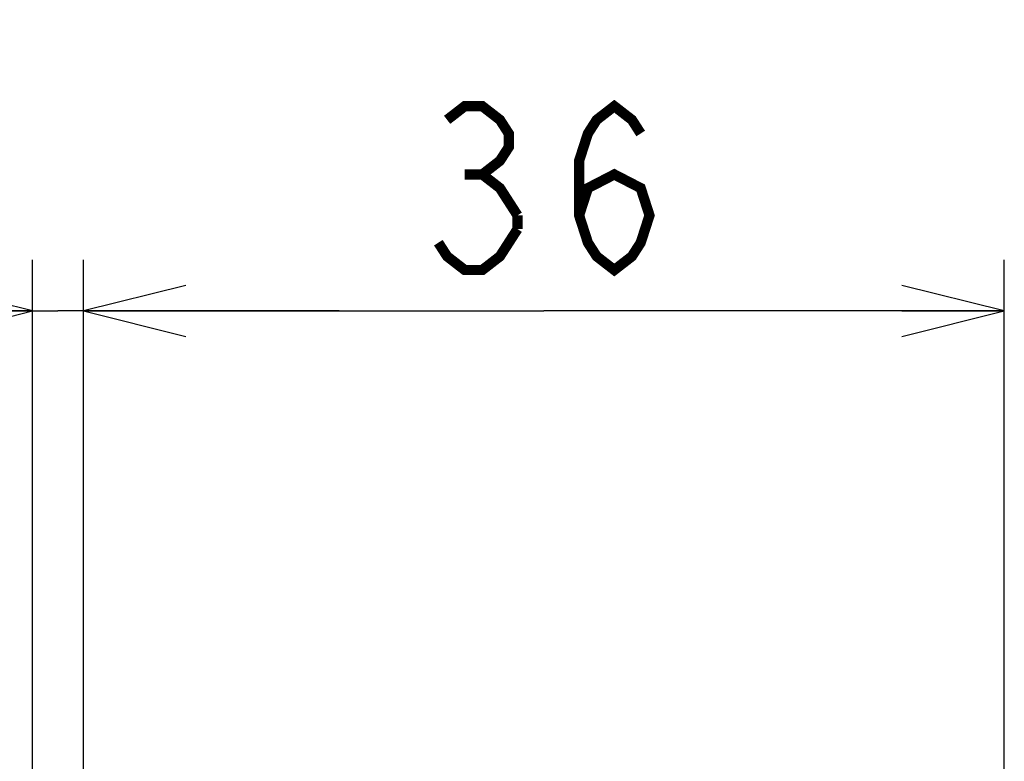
# Model space of a CAD drawing. Extents: x 77 to 816, y 33 to 540.
# Tile 12 of 20: x 420 to 458, y 458 to 487. Entities that reach past the tile are written whole.
import ezdxf

# ---------------------------------------------------------------- set-up
doc = ezdxf.new("R2010")
doc.units = 0
doc.header["$LTSCALE"] = 46.2
doc.layers.get('0').update_dxf_attribs({"linetype": 'CONTINUOUS'})
doc.layers.add('ALL_DIM', color=7, linetype='CONTINUOUS')
doc.dimstyles.get("Standard").update_dxf_attribs({"dimtxt": 2.5, "dimasz": 2.5, "dimexe": 1.25, "dimexo": 0.625, "dimtad": 1, "dimcen": 2.5, "dimazin": 3, "dimtfac": 1, "dimtmove": 0, "dimatfit": 3})

# ---------------------------------------------------------------- blocks, each defined once
blk = doc.blocks.new('_OPEN')
at = {"color": 0, "linetype": 'BYBLOCK'}
for p, q in [((0, 0), (-1, 0.25)), ((-1, -0.25), (0, 0)), ((-1, 0), (0, 0))]:
    blk.add_line(p, q, dxfattribs=at)
blk = doc.blocks.new('*D9')
at = {"layer": 'ALL_DIM', "color": 2, "linetype": 'CONTINUOUS'}
for p, q in [((420, 441.064), (420, 477.947)), ((422, 457.5), (422, 477.947)), ((420, 475.947), (407.679, 475.947)), ((407.679, 475.947), (421, 475.947)), ((432, 475.947), (421, 475.947)), ((422, 475.947), (432, 475.947))]:
    blk.add_line(p, q, dxfattribs=at)
at = {"layer": 'ALL_DIM', "color": 2, "linetype": 'CONTINUOUS', "xscale": 4, "yscale": 4, "zscale": 4}
blk.add_blockref('_OPEN', (420, 475.947), dxfattribs=at)
at = {"layer": 'ALL_DIM', "color": 2, "linetype": 'CONTINUOUS', "xscale": 4, "yscale": 4, "zscale": 4, "rotation": 180}
blk.add_blockref('_OPEN', (422, 475.947), dxfattribs=at)
blk = doc.blocks.new('*D10')
at = {"layer": 'ALL_DIM', "color": 2, "linetype": 'CONTINUOUS'}
for p, q in [((422, 457.5), (422, 477.947)), ((458, 457.5), (458, 477.947)), ((422, 475.947), (440, 475.947)), ((458, 475.947), (440, 475.947))]:
    blk.add_line(p, q, dxfattribs=at)
at = {"layer": 'ALL_DIM', "color": 2, "linetype": 'CONTINUOUS', "xscale": 4, "yscale": 4, "zscale": 4, "rotation": 180}
blk.add_blockref('_OPEN', (422, 475.947), dxfattribs=at)
at = {"layer": 'ALL_DIM', "color": 2, "linetype": 'CONTINUOUS', "xscale": 4, "yscale": 4, "zscale": 4}
blk.add_blockref('_OPEN', (458, 475.947), dxfattribs=at)
blk = doc.blocks.new('*D12')
at = {"layer": 'ALL_DIM', "color": 2, "linetype": 'CONTINUOUS'}
for p, q in [((350, 457.5), (350, 487.327)), ((350, 487.327), (350, 448.75)), ((422, 457.5), (348, 457.5)), ((350, 430), (350, 448.75)), ((418.679, 440), (348, 440)), ((350, 440), (350, 430))]:
    blk.add_line(p, q, dxfattribs=at)
at = {"layer": 'ALL_DIM', "color": 2, "linetype": 'CONTINUOUS', "xscale": 4, "yscale": 4, "zscale": 4}
for p, rotation in [((350, 457.5), 270), ((350, 440), 90)]:
    blk.add_blockref('_OPEN', p, dxfattribs=dict(at, rotation=rotation))

msp = doc.modelspace()

# ---------------------------------------------------------------- linework, layer by layer
at = {"layer": 'ALL_DIM', "color": 2, "linetype": 'CONTINUOUS', "const_width": 0.4}
for points in [[(436.216, 483.414), (436.904, 483.947), (437.592, 483.947), (438.28, 483.414), (438.624, 482.88), (438.624, 482.347), (438.28, 481.814), (437.592, 481.28), (438.28, 480.747), (438.968, 479.68)], [(441.376, 479.68), (441.72, 480.747), (442.752, 481.28), (443.784, 480.747), (444.128, 479.68), (443.784, 478.614), (443.44, 478.08), (442.752, 477.547), (442.064, 478.08), (441.72, 478.614), (441.376, 479.68), (441.376, 481.814), (441.72, 482.88), (442.064, 483.414), (442.752, 483.947), (443.44, 483.414), (443.784, 482.88)], [(436.904, 481.28), (437.592, 481.28)], [(438.968, 479.68), (438.968, 479.147)], [(438.968, 479.147), (438.28, 478.08), (437.592, 477.547), (436.904, 477.547), (436.216, 478.08), (435.872, 478.614)]]:
    msp.add_lwpolyline(points, dxfattribs=at)

# ---------------------------------------------------------------- dimensions: what is measured, and where the dimension line sits
at = {"layer": 'ALL_DIM', "color": 2, "linetype": 'CONTINUOUS'}
dim = msp.add_linear_dim(base=(350, 440), p1=(422, 457.5), p2=(418.679, 440), angle=270, dimstyle='Standard', dxfattribs=at)
dim.commit()
dim.dimension.update_dxf_attribs({"geometry": '*D12', "text_midpoint": (348.4, 465.311), "dimtype": 128})
for base, p1, p2, picture, middle in [((422, 475.947), (420, 441.064), (422, 457.5), '*D9', (407.679, 477.547)), ((458, 475.947), (422, 457.5), (458, 457.5), '*D10', (434.496, 477.547))]:
    dim = msp.add_linear_dim(base=base, p1=p1, p2=p2, dimstyle='Standard', dxfattribs=at)
    dim.commit()
    dim.dimension.update_dxf_attribs({"geometry": picture, "text_midpoint": middle, "dimtype": 128})

doc.saveas('drawing.dxf')
